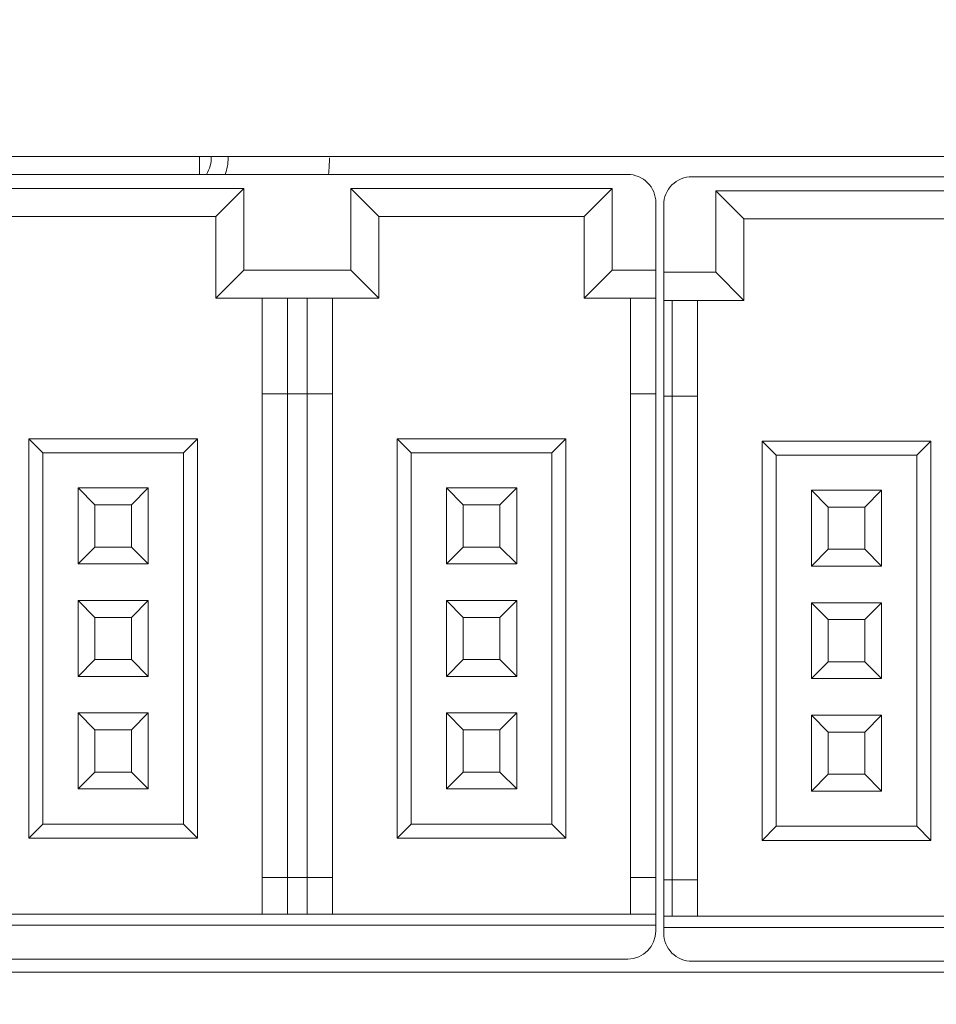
# Model space of a CAD drawing. Header units: millimetres. Extents: x -1114 to 1396, y -630 to 631.
# Tile 194 of 256: x -877 to -861, y 149 to 167. Entities that reach past the tile are written whole.
import ezdxf

# ---------------------------------------------------------------- set-up
doc = ezdxf.new("R2010")
doc.units = ezdxf.units.MM
doc.header["$MEASUREMENT"] = 0

msp = doc.modelspace()

# ---------------------------------------------------------------- linework, layer by layer
at = {"lineweight": 18}
for points, knots in [([(1038.9843, -629.7647), (1038.9843, -629.7647), (-1111.4882, -629.7647), (-1111.4882, -629.7647), (-1111.4882, -629.7647), (-1111.4882, -629.7647), (-1111.4882, 630.7883), (-1111.4882, 630.7883), (-1111.4882, 630.7883), (-1111.4882, 630.7883), (1038.9843, 630.7883), (1038.9843, 630.7883)], [0, 0, 0, 0, 0.3333333, 0.3333333, 0.3333333, 0.3333333, 0.6666667, 0.6666667, 0.6666667, 0.6666667, 1, 1, 1, 1]), ([(-866.0446, 163.2615), (-866.0446, 163.3941), (-866.0973, 163.5213), (-866.191, 163.615), (-866.191, 163.615), (-866.2848, 163.7088), (-866.412, 163.7615), (-866.5446, 163.7615)], [0, 0, 0, 0, 0.5, 0.5, 0.5, 0.5, 1, 1, 1, 1]), ([(-865.4046, 163.7217), (-865.5372, 163.7217), (-865.6644, 163.669), (-865.7581, 163.5753), (-865.7581, 163.5753), (-865.8519, 163.4815), (-865.9046, 163.3543), (-865.9046, 163.2217)], [0, 0, 0, 0, 0.5, 0.5, 0.5, 0.5, 1, 1, 1, 1]), ([(-865.9046, 150.2717), (-865.9046, 150.1391), (-865.8519, 150.0119), (-865.7581, 149.9182), (-865.7581, 149.9182), (-865.6644, 149.8244), (-865.5372, 149.7717), (-865.4046, 149.7717)], [0, 0, 0, 0, 0.5, 0.5, 0.5, 0.5, 1, 1, 1, 1])]:
    msp.add_open_spline(points, degree=3, knots=knots, dxfattribs=at)
for points in [[(-840.7781, 164.079), (-840.7781, 164.079), (-891.1781, 164.079), (-891.1781, 164.079)], [(-874.1587, 164.0791), (-874.1587, 164.0791), (-874.1587, 163.7615), (-874.1587, 163.7615)], [(-874.0365, 163.7615), (-873.976, 163.8561), (-873.9459, 163.9668), (-873.9502, 164.079)], [(-873.7032, 163.7615), (-873.6678, 163.8563), (-873.6498, 163.9568), (-873.6497, 164.058)], [(-873.6497, 164.058), (-873.6497, 164.065), (-873.6498, 164.0721), (-873.65, 164.0791)], [(-871.8664, 163.7613), (-871.8553, 163.8598), (-871.8498, 163.9588), (-871.8497, 164.058)], [(-891.5446, 163.7615), (-891.5446, 163.7615), (-866.5446, 163.7615), (-866.5446, 163.7615)], [(-865.4046, 163.7217), (-865.4046, 163.7217), (-852.9046, 163.7217), (-852.9046, 163.7217)], [(-878.0196, 163.5115), (-878.0196, 163.5115), (-873.3696, 163.5115), (-873.3696, 163.5115)], [(-873.3696, 163.5115), (-873.3696, 163.5115), (-873.8696, 163.0115), (-873.8696, 163.0115)], [(-873.3696, 163.5115), (-873.3696, 163.5115), (-873.3696, 162.0615), (-873.3696, 162.0615)], [(-871.4696, 163.5115), (-871.4696, 163.5115), (-870.9696, 163.0115), (-870.9696, 163.0115)], [(-871.4696, 162.0615), (-871.4696, 162.0615), (-871.4696, 163.5115), (-871.4696, 163.5115)], [(-871.4696, 163.5115), (-871.4696, 163.5115), (-866.8196, 163.5115), (-866.8196, 163.5115)], [(-866.8196, 163.5115), (-866.8196, 163.5115), (-867.3196, 163.0115), (-867.3196, 163.0115)], [(-866.8196, 163.5115), (-866.8196, 163.5115), (-866.8196, 162.0615), (-866.8196, 162.0615)], [(-864.9796, 163.4717), (-864.9796, 163.4717), (-864.4796, 162.9717), (-864.4796, 162.9717)], [(-864.9796, 163.4717), (-864.9796, 163.4717), (-864.9796, 162.0217), (-864.9796, 162.0217)], [(-860.3296, 163.4717), (-860.3296, 163.4717), (-864.9796, 163.4717), (-864.9796, 163.4717)], [(-866.0446, 163.2615), (-866.0446, 163.2615), (-866.0446, 162.0615), (-866.0446, 162.0615)], [(-865.9046, 162.0217), (-865.9046, 162.0217), (-865.9046, 163.2217), (-865.9046, 163.2217)], [(-877.5196, 163.0115), (-877.5196, 163.0115), (-873.8696, 163.0115), (-873.8696, 163.0115)], [(-873.8696, 163.0115), (-873.8696, 163.0115), (-873.8696, 161.5615), (-873.8696, 161.5615)], [(-870.9696, 163.0115), (-870.9696, 163.0115), (-867.3196, 163.0115), (-867.3196, 163.0115)], [(-870.9696, 161.5615), (-870.9696, 161.5615), (-870.9696, 163.0115), (-870.9696, 163.0115)], [(-867.3196, 163.0115), (-867.3196, 163.0115), (-867.3196, 161.5615), (-867.3196, 161.5615)], [(-864.4796, 161.5217), (-864.4796, 161.5217), (-864.4796, 162.9717), (-864.4796, 162.9717)], [(-864.4796, 162.9717), (-864.4796, 162.9717), (-860.8296, 162.9717), (-860.8296, 162.9717)], [(-873.3696, 162.0615), (-873.3696, 162.0615), (-873.8696, 161.5615), (-873.8696, 161.5615)], [(-873.3696, 162.0615), (-873.3696, 162.0615), (-871.4696, 162.0615), (-871.4696, 162.0615)], [(-871.4696, 162.0615), (-871.4696, 162.0615), (-870.9696, 161.5615), (-870.9696, 161.5615)], [(-866.8196, 162.0615), (-866.8196, 162.0615), (-867.3196, 161.5615), (-867.3196, 161.5615)], [(-866.0446, 162.0615), (-866.0446, 162.0615), (-866.8196, 162.0615), (-866.8196, 162.0615)], [(-866.0446, 162.0615), (-866.0446, 162.0615), (-866.0446, 161.5615), (-866.0446, 161.5615)], [(-865.9046, 161.5217), (-865.9046, 161.5217), (-865.9046, 162.0217), (-865.9046, 162.0217)], [(-864.9796, 162.0217), (-864.9796, 162.0217), (-865.9046, 162.0217), (-865.9046, 162.0217)], [(-864.9796, 162.0217), (-864.9796, 162.0217), (-864.4796, 161.5217), (-864.4796, 161.5217)], [(-873.8696, 161.5615), (-873.8696, 161.5615), (-870.9696, 161.5615), (-870.9696, 161.5615)], [(-873.0446, 161.5615), (-873.0446, 161.5615), (-873.0446, 159.8615), (-873.0446, 159.8615)], [(-872.5946, 159.8615), (-872.5946, 159.8615), (-872.5946, 161.5615), (-872.5946, 161.5615)], [(-872.2446, 161.5615), (-872.2446, 161.5615), (-872.2446, 159.8615), (-872.2446, 159.8615)], [(-871.7946, 159.8615), (-871.7946, 159.8615), (-871.7946, 161.5615), (-871.7946, 161.5615)], [(-867.3196, 161.5615), (-867.3196, 161.5615), (-866.0446, 161.5615), (-866.0446, 161.5615)], [(-866.4946, 161.5615), (-866.4946, 161.5615), (-866.4946, 159.8615), (-866.4946, 159.8615)], [(-866.0446, 161.5615), (-866.0446, 161.5615), (-866.0446, 159.8615), (-866.0446, 159.8615)], [(-865.9046, 159.8217), (-865.9046, 159.8217), (-865.9046, 161.5217), (-865.9046, 161.5217)], [(-865.9046, 161.5217), (-865.9046, 161.5217), (-864.4796, 161.5217), (-864.4796, 161.5217)], [(-865.7546, 159.8217), (-865.7546, 159.8217), (-865.7546, 161.5217), (-865.7546, 161.5217)], [(-865.3046, 159.8217), (-865.3046, 159.8217), (-865.3046, 161.5217), (-865.3046, 161.5217)], [(-873.0446, 159.8615), (-873.0446, 159.8615), (-873.0446, 151.2615), (-873.0446, 151.2615)], [(-873.0446, 159.8615), (-873.0446, 159.8615), (-872.5946, 159.8615), (-872.5946, 159.8615)], [(-872.5946, 151.2615), (-872.5946, 151.2615), (-872.5946, 159.8615), (-872.5946, 159.8615)], [(-872.5946, 159.8615), (-872.5946, 159.8615), (-872.2446, 159.8615), (-872.2446, 159.8615)], [(-872.2446, 159.8615), (-872.2446, 159.8615), (-872.2446, 151.2615), (-872.2446, 151.2615)], [(-872.2446, 159.8615), (-872.2446, 159.8615), (-871.7946, 159.8615), (-871.7946, 159.8615)], [(-871.7946, 151.2615), (-871.7946, 151.2615), (-871.7946, 159.8615), (-871.7946, 159.8615)], [(-866.4946, 159.8615), (-866.4946, 159.8615), (-866.4946, 151.2615), (-866.4946, 151.2615)], [(-866.4946, 159.8615), (-866.4946, 159.8615), (-866.0446, 159.8615), (-866.0446, 159.8615)], [(-866.0446, 159.8615), (-866.0446, 159.8615), (-866.0446, 151.2615), (-866.0446, 151.2615)], [(-865.9046, 151.2217), (-865.9046, 151.2217), (-865.9046, 159.8217), (-865.9046, 159.8217)], [(-865.9046, 159.8217), (-865.9046, 159.8217), (-865.7546, 159.8217), (-865.7546, 159.8217)], [(-865.7546, 151.2217), (-865.7546, 151.2217), (-865.7546, 159.8217), (-865.7546, 159.8217)], [(-865.7546, 159.8217), (-865.7546, 159.8217), (-865.3046, 159.8217), (-865.3046, 159.8217)], [(-865.3046, 151.2217), (-865.3046, 151.2217), (-865.3046, 159.8217), (-865.3046, 159.8217)], [(-874.1946, 159.0615), (-874.1946, 159.0615), (-877.1946, 159.0615), (-877.1946, 159.0615)], [(-877.1946, 159.0615), (-877.1946, 159.0615), (-876.9446, 158.8115), (-876.9446, 158.8115)], [(-877.1946, 159.0615), (-877.1946, 159.0615), (-877.1946, 151.9615), (-877.1946, 151.9615)], [(-874.1946, 159.0615), (-874.1946, 159.0615), (-874.4446, 158.8115), (-874.4446, 158.8115)], [(-874.1946, 151.9615), (-874.1946, 151.9615), (-874.1946, 159.0615), (-874.1946, 159.0615)], [(-870.6446, 159.0615), (-870.6446, 159.0615), (-870.6446, 151.9615), (-870.6446, 151.9615)], [(-867.6446, 159.0615), (-867.6446, 159.0615), (-870.6446, 159.0615), (-870.6446, 159.0615)], [(-870.6446, 159.0615), (-870.6446, 159.0615), (-870.3946, 158.8115), (-870.3946, 158.8115)], [(-867.6446, 159.0615), (-867.6446, 159.0615), (-867.8946, 158.8115), (-867.8946, 158.8115)], [(-867.6446, 151.9615), (-867.6446, 151.9615), (-867.6446, 159.0615), (-867.6446, 159.0615)], [(-864.1546, 159.0217), (-864.1546, 159.0217), (-864.1546, 151.9217), (-864.1546, 151.9217)], [(-861.1546, 159.0217), (-861.1546, 159.0217), (-864.1546, 159.0217), (-864.1546, 159.0217)], [(-864.1546, 159.0217), (-864.1546, 159.0217), (-863.9046, 158.7717), (-863.9046, 158.7717)], [(-861.1546, 159.0217), (-861.1546, 159.0217), (-861.4046, 158.7717), (-861.4046, 158.7717)], [(-861.1546, 151.9217), (-861.1546, 151.9217), (-861.1546, 159.0217), (-861.1546, 159.0217)], [(-876.9446, 158.8115), (-876.9446, 158.8115), (-874.4446, 158.8115), (-874.4446, 158.8115)], [(-876.9446, 152.2115), (-876.9446, 152.2115), (-876.9446, 158.8115), (-876.9446, 158.8115)], [(-874.4446, 158.8115), (-874.4446, 158.8115), (-874.4446, 152.2115), (-874.4446, 152.2115)], [(-870.3946, 158.8115), (-870.3946, 158.8115), (-867.8946, 158.8115), (-867.8946, 158.8115)], [(-870.3946, 152.2115), (-870.3946, 152.2115), (-870.3946, 158.8115), (-870.3946, 158.8115)], [(-867.8946, 158.8115), (-867.8946, 158.8115), (-867.8946, 152.2115), (-867.8946, 152.2115)], [(-863.9046, 158.7717), (-863.9046, 158.7717), (-861.4046, 158.7717), (-861.4046, 158.7717)], [(-863.9046, 152.1717), (-863.9046, 152.1717), (-863.9046, 158.7717), (-863.9046, 158.7717)], [(-861.4046, 158.7717), (-861.4046, 158.7717), (-861.4046, 152.1717), (-861.4046, 152.1717)], [(-876.0196, 157.8865), (-876.0196, 157.8865), (-876.3196, 158.1865), (-876.3196, 158.1865)], [(-876.3196, 158.1865), (-876.3196, 158.1865), (-876.3196, 156.8365), (-876.3196, 156.8365)], [(-875.0696, 158.1865), (-875.0696, 158.1865), (-876.3196, 158.1865), (-876.3196, 158.1865)], [(-875.3696, 157.8865), (-875.3696, 157.8865), (-875.0696, 158.1865), (-875.0696, 158.1865)], [(-875.0696, 156.8365), (-875.0696, 156.8365), (-875.0696, 158.1865), (-875.0696, 158.1865)], [(-869.4696, 157.8865), (-869.4696, 157.8865), (-869.7696, 158.1865), (-869.7696, 158.1865)], [(-869.7696, 158.1865), (-869.7696, 158.1865), (-869.7696, 156.8365), (-869.7696, 156.8365)], [(-868.5196, 158.1865), (-868.5196, 158.1865), (-869.7696, 158.1865), (-869.7696, 158.1865)], [(-868.8196, 157.8865), (-868.8196, 157.8865), (-868.5196, 158.1865), (-868.5196, 158.1865)], [(-868.5196, 156.8365), (-868.5196, 156.8365), (-868.5196, 158.1865), (-868.5196, 158.1865)], [(-862.0296, 158.1467), (-862.0296, 158.1467), (-863.2796, 158.1467), (-863.2796, 158.1467)], [(-863.2796, 158.1467), (-863.2796, 158.1467), (-863.2796, 156.7967), (-863.2796, 156.7967)], [(-862.9796, 157.8467), (-862.9796, 157.8467), (-863.2796, 158.1467), (-863.2796, 158.1467)], [(-862.3296, 157.8467), (-862.3296, 157.8467), (-862.0296, 158.1467), (-862.0296, 158.1467)], [(-862.0296, 156.7967), (-862.0296, 156.7967), (-862.0296, 158.1467), (-862.0296, 158.1467)], [(-876.0196, 157.1365), (-876.0196, 157.1365), (-876.0196, 157.8865), (-876.0196, 157.8865)], [(-876.0196, 157.8865), (-876.0196, 157.8865), (-875.3696, 157.8865), (-875.3696, 157.8865)], [(-875.3696, 157.8865), (-875.3696, 157.8865), (-875.3696, 157.1365), (-875.3696, 157.1365)], [(-869.4696, 157.1365), (-869.4696, 157.1365), (-869.4696, 157.8865), (-869.4696, 157.8865)], [(-869.4696, 157.8865), (-869.4696, 157.8865), (-868.8196, 157.8865), (-868.8196, 157.8865)], [(-868.8196, 157.8865), (-868.8196, 157.8865), (-868.8196, 157.1365), (-868.8196, 157.1365)], [(-862.9796, 157.8467), (-862.9796, 157.8467), (-862.3296, 157.8467), (-862.3296, 157.8467)], [(-862.9796, 157.0967), (-862.9796, 157.0967), (-862.9796, 157.8467), (-862.9796, 157.8467)], [(-862.3296, 157.8467), (-862.3296, 157.8467), (-862.3296, 157.0967), (-862.3296, 157.0967)], [(-876.3196, 156.8365), (-876.3196, 156.8365), (-876.0196, 157.1365), (-876.0196, 157.1365)], [(-875.3696, 157.1365), (-875.3696, 157.1365), (-876.0196, 157.1365), (-876.0196, 157.1365)], [(-875.3696, 157.1365), (-875.3696, 157.1365), (-875.0696, 156.8365), (-875.0696, 156.8365)], [(-869.7696, 156.8365), (-869.7696, 156.8365), (-869.4696, 157.1365), (-869.4696, 157.1365)], [(-868.8196, 157.1365), (-868.8196, 157.1365), (-869.4696, 157.1365), (-869.4696, 157.1365)], [(-868.8196, 157.1365), (-868.8196, 157.1365), (-868.5196, 156.8365), (-868.5196, 156.8365)], [(-863.2796, 156.7967), (-863.2796, 156.7967), (-862.9796, 157.0967), (-862.9796, 157.0967)], [(-862.3296, 157.0967), (-862.3296, 157.0967), (-862.9796, 157.0967), (-862.9796, 157.0967)], [(-862.3296, 157.0967), (-862.3296, 157.0967), (-862.0296, 156.7967), (-862.0296, 156.7967)], [(-876.3196, 156.8365), (-876.3196, 156.8365), (-875.0696, 156.8365), (-875.0696, 156.8365)], [(-869.7696, 156.8365), (-869.7696, 156.8365), (-868.5196, 156.8365), (-868.5196, 156.8365)], [(-863.2796, 156.7967), (-863.2796, 156.7967), (-862.0296, 156.7967), (-862.0296, 156.7967)], [(-876.3196, 156.1865), (-876.3196, 156.1865), (-876.3196, 154.8365), (-876.3196, 154.8365)], [(-875.0696, 156.1865), (-875.0696, 156.1865), (-876.3196, 156.1865), (-876.3196, 156.1865)], [(-876.0196, 155.8865), (-876.0196, 155.8865), (-876.3196, 156.1865), (-876.3196, 156.1865)], [(-875.3696, 155.8865), (-875.3696, 155.8865), (-875.0696, 156.1865), (-875.0696, 156.1865)], [(-875.0696, 154.8365), (-875.0696, 154.8365), (-875.0696, 156.1865), (-875.0696, 156.1865)], [(-868.5196, 156.1865), (-868.5196, 156.1865), (-869.7696, 156.1865), (-869.7696, 156.1865)], [(-869.4696, 155.8865), (-869.4696, 155.8865), (-869.7696, 156.1865), (-869.7696, 156.1865)], [(-869.7696, 156.1865), (-869.7696, 156.1865), (-869.7696, 154.8365), (-869.7696, 154.8365)], [(-868.8196, 155.8865), (-868.8196, 155.8865), (-868.5196, 156.1865), (-868.5196, 156.1865)], [(-868.5196, 154.8365), (-868.5196, 154.8365), (-868.5196, 156.1865), (-868.5196, 156.1865)], [(-863.2796, 156.1467), (-863.2796, 156.1467), (-863.2796, 154.7967), (-863.2796, 154.7967)], [(-862.0296, 156.1467), (-862.0296, 156.1467), (-863.2796, 156.1467), (-863.2796, 156.1467)], [(-862.9796, 155.8467), (-862.9796, 155.8467), (-863.2796, 156.1467), (-863.2796, 156.1467)], [(-862.3296, 155.8467), (-862.3296, 155.8467), (-862.0296, 156.1467), (-862.0296, 156.1467)], [(-862.0296, 154.7967), (-862.0296, 154.7967), (-862.0296, 156.1467), (-862.0296, 156.1467)], [(-876.0196, 155.1365), (-876.0196, 155.1365), (-876.0196, 155.8865), (-876.0196, 155.8865)], [(-876.0196, 155.8865), (-876.0196, 155.8865), (-875.3696, 155.8865), (-875.3696, 155.8865)], [(-875.3696, 155.8865), (-875.3696, 155.8865), (-875.3696, 155.1365), (-875.3696, 155.1365)], [(-869.4696, 155.8865), (-869.4696, 155.8865), (-868.8196, 155.8865), (-868.8196, 155.8865)], [(-869.4696, 155.1365), (-869.4696, 155.1365), (-869.4696, 155.8865), (-869.4696, 155.8865)], [(-868.8196, 155.8865), (-868.8196, 155.8865), (-868.8196, 155.1365), (-868.8196, 155.1365)], [(-862.9796, 155.0967), (-862.9796, 155.0967), (-862.9796, 155.8467), (-862.9796, 155.8467)], [(-862.9796, 155.8467), (-862.9796, 155.8467), (-862.3296, 155.8467), (-862.3296, 155.8467)], [(-862.3296, 155.8467), (-862.3296, 155.8467), (-862.3296, 155.0967), (-862.3296, 155.0967)], [(-876.3196, 154.8365), (-876.3196, 154.8365), (-876.0196, 155.1365), (-876.0196, 155.1365)], [(-875.3696, 155.1365), (-875.3696, 155.1365), (-876.0196, 155.1365), (-876.0196, 155.1365)], [(-875.3696, 155.1365), (-875.3696, 155.1365), (-875.0696, 154.8365), (-875.0696, 154.8365)], [(-869.7696, 154.8365), (-869.7696, 154.8365), (-869.4696, 155.1365), (-869.4696, 155.1365)], [(-868.8196, 155.1365), (-868.8196, 155.1365), (-869.4696, 155.1365), (-869.4696, 155.1365)], [(-868.8196, 155.1365), (-868.8196, 155.1365), (-868.5196, 154.8365), (-868.5196, 154.8365)], [(-863.2796, 154.7967), (-863.2796, 154.7967), (-862.9796, 155.0967), (-862.9796, 155.0967)], [(-862.3296, 155.0967), (-862.3296, 155.0967), (-862.9796, 155.0967), (-862.9796, 155.0967)], [(-862.3296, 155.0967), (-862.3296, 155.0967), (-862.0296, 154.7967), (-862.0296, 154.7967)], [(-876.3196, 154.8365), (-876.3196, 154.8365), (-875.0696, 154.8365), (-875.0696, 154.8365)], [(-869.7696, 154.8365), (-869.7696, 154.8365), (-868.5196, 154.8365), (-868.5196, 154.8365)], [(-863.2796, 154.7967), (-863.2796, 154.7967), (-862.0296, 154.7967), (-862.0296, 154.7967)], [(-875.0696, 154.1865), (-875.0696, 154.1865), (-876.3196, 154.1865), (-876.3196, 154.1865)], [(-876.3196, 154.1865), (-876.3196, 154.1865), (-876.3196, 152.8365), (-876.3196, 152.8365)], [(-876.0196, 153.8865), (-876.0196, 153.8865), (-876.3196, 154.1865), (-876.3196, 154.1865)], [(-875.3696, 153.8865), (-875.3696, 153.8865), (-875.0696, 154.1865), (-875.0696, 154.1865)], [(-875.0696, 152.8365), (-875.0696, 152.8365), (-875.0696, 154.1865), (-875.0696, 154.1865)], [(-869.7696, 154.1865), (-869.7696, 154.1865), (-869.7696, 152.8365), (-869.7696, 152.8365)], [(-869.4696, 153.8865), (-869.4696, 153.8865), (-869.7696, 154.1865), (-869.7696, 154.1865)], [(-868.5196, 154.1865), (-868.5196, 154.1865), (-869.7696, 154.1865), (-869.7696, 154.1865)], [(-868.8196, 153.8865), (-868.8196, 153.8865), (-868.5196, 154.1865), (-868.5196, 154.1865)], [(-868.5196, 152.8365), (-868.5196, 152.8365), (-868.5196, 154.1865), (-868.5196, 154.1865)], [(-863.2796, 154.1467), (-863.2796, 154.1467), (-863.2796, 152.7967), (-863.2796, 152.7967)], [(-862.0296, 154.1467), (-862.0296, 154.1467), (-863.2796, 154.1467), (-863.2796, 154.1467)], [(-862.9796, 153.8467), (-862.9796, 153.8467), (-863.2796, 154.1467), (-863.2796, 154.1467)], [(-862.3296, 153.8467), (-862.3296, 153.8467), (-862.0296, 154.1467), (-862.0296, 154.1467)], [(-862.0296, 152.7967), (-862.0296, 152.7967), (-862.0296, 154.1467), (-862.0296, 154.1467)], [(-876.0196, 153.8865), (-876.0196, 153.8865), (-875.3696, 153.8865), (-875.3696, 153.8865)], [(-876.0196, 153.1365), (-876.0196, 153.1365), (-876.0196, 153.8865), (-876.0196, 153.8865)], [(-875.3696, 153.8865), (-875.3696, 153.8865), (-875.3696, 153.1365), (-875.3696, 153.1365)], [(-869.4696, 153.1365), (-869.4696, 153.1365), (-869.4696, 153.8865), (-869.4696, 153.8865)], [(-869.4696, 153.8865), (-869.4696, 153.8865), (-868.8196, 153.8865), (-868.8196, 153.8865)], [(-868.8196, 153.8865), (-868.8196, 153.8865), (-868.8196, 153.1365), (-868.8196, 153.1365)], [(-862.9796, 153.0967), (-862.9796, 153.0967), (-862.9796, 153.8467), (-862.9796, 153.8467)], [(-862.9796, 153.8467), (-862.9796, 153.8467), (-862.3296, 153.8467), (-862.3296, 153.8467)], [(-862.3296, 153.8467), (-862.3296, 153.8467), (-862.3296, 153.0967), (-862.3296, 153.0967)], [(-876.3196, 152.8365), (-876.3196, 152.8365), (-876.0196, 153.1365), (-876.0196, 153.1365)], [(-875.3696, 153.1365), (-875.3696, 153.1365), (-876.0196, 153.1365), (-876.0196, 153.1365)], [(-875.3696, 153.1365), (-875.3696, 153.1365), (-875.0696, 152.8365), (-875.0696, 152.8365)], [(-869.7696, 152.8365), (-869.7696, 152.8365), (-869.4696, 153.1365), (-869.4696, 153.1365)], [(-868.8196, 153.1365), (-868.8196, 153.1365), (-869.4696, 153.1365), (-869.4696, 153.1365)], [(-868.8196, 153.1365), (-868.8196, 153.1365), (-868.5196, 152.8365), (-868.5196, 152.8365)], [(-863.2796, 152.7967), (-863.2796, 152.7967), (-862.9796, 153.0967), (-862.9796, 153.0967)], [(-862.3296, 153.0967), (-862.3296, 153.0967), (-862.9796, 153.0967), (-862.9796, 153.0967)], [(-862.3296, 153.0967), (-862.3296, 153.0967), (-862.0296, 152.7967), (-862.0296, 152.7967)], [(-876.3196, 152.8365), (-876.3196, 152.8365), (-875.0696, 152.8365), (-875.0696, 152.8365)], [(-869.7696, 152.8365), (-869.7696, 152.8365), (-868.5196, 152.8365), (-868.5196, 152.8365)], [(-863.2796, 152.7967), (-863.2796, 152.7967), (-862.0296, 152.7967), (-862.0296, 152.7967)], [(-877.1946, 151.9615), (-877.1946, 151.9615), (-876.9446, 152.2115), (-876.9446, 152.2115)], [(-874.4446, 152.2115), (-874.4446, 152.2115), (-876.9446, 152.2115), (-876.9446, 152.2115)], [(-874.4446, 152.2115), (-874.4446, 152.2115), (-874.1946, 151.9615), (-874.1946, 151.9615)], [(-870.6446, 151.9615), (-870.6446, 151.9615), (-870.3946, 152.2115), (-870.3946, 152.2115)], [(-867.8946, 152.2115), (-867.8946, 152.2115), (-870.3946, 152.2115), (-870.3946, 152.2115)], [(-867.8946, 152.2115), (-867.8946, 152.2115), (-867.6446, 151.9615), (-867.6446, 151.9615)], [(-864.1546, 151.9217), (-864.1546, 151.9217), (-863.9046, 152.1717), (-863.9046, 152.1717)], [(-861.4046, 152.1717), (-861.4046, 152.1717), (-863.9046, 152.1717), (-863.9046, 152.1717)], [(-861.4046, 152.1717), (-861.4046, 152.1717), (-861.1546, 151.9217), (-861.1546, 151.9217)], [(-877.1946, 151.9615), (-877.1946, 151.9615), (-874.1946, 151.9615), (-874.1946, 151.9615)], [(-870.6446, 151.9615), (-870.6446, 151.9615), (-867.6446, 151.9615), (-867.6446, 151.9615)], [(-864.1546, 151.9217), (-864.1546, 151.9217), (-861.1546, 151.9217), (-861.1546, 151.9217)], [(-872.5946, 151.2615), (-872.5946, 151.2615), (-873.0446, 151.2615), (-873.0446, 151.2615)], [(-873.0446, 151.2615), (-873.0446, 151.2615), (-873.0446, 150.6115), (-873.0446, 150.6115)], [(-872.2446, 151.2615), (-872.2446, 151.2615), (-872.5946, 151.2615), (-872.5946, 151.2615)], [(-872.5946, 151.2615), (-872.5946, 151.2615), (-872.5946, 150.6115), (-872.5946, 150.6115)], [(-871.7946, 151.2615), (-871.7946, 151.2615), (-872.2446, 151.2615), (-872.2446, 151.2615)], [(-872.2446, 151.2615), (-872.2446, 151.2615), (-872.2446, 150.6115), (-872.2446, 150.6115)], [(-871.7946, 150.6115), (-871.7946, 150.6115), (-871.7946, 151.2615), (-871.7946, 151.2615)], [(-866.0446, 151.2615), (-866.0446, 151.2615), (-866.4946, 151.2615), (-866.4946, 151.2615)], [(-866.4946, 151.2615), (-866.4946, 151.2615), (-866.4946, 150.6115), (-866.4946, 150.6115)], [(-866.0446, 151.2615), (-866.0446, 151.2615), (-866.0446, 150.6115), (-866.0446, 150.6115)], [(-865.9046, 150.5717), (-865.9046, 150.5717), (-865.9046, 151.2217), (-865.9046, 151.2217)], [(-865.7546, 151.2217), (-865.7546, 151.2217), (-865.9046, 151.2217), (-865.9046, 151.2217)], [(-865.3046, 151.2217), (-865.3046, 151.2217), (-865.7546, 151.2217), (-865.7546, 151.2217)], [(-865.7546, 150.5717), (-865.7546, 150.5717), (-865.7546, 151.2217), (-865.7546, 151.2217)], [(-865.3046, 150.5717), (-865.3046, 150.5717), (-865.3046, 151.2217), (-865.3046, 151.2217)], [(-866.0446, 150.6115), (-866.0446, 150.6115), (-892.0446, 150.6115), (-892.0446, 150.6115)], [(-866.0446, 150.4115), (-866.0446, 150.4115), (-866.0446, 150.6115), (-866.0446, 150.6115)], [(-852.9046, 150.5717), (-852.9046, 150.5717), (-865.9046, 150.5717), (-865.9046, 150.5717)], [(-865.9046, 150.3717), (-865.9046, 150.3717), (-865.9046, 150.5717), (-865.9046, 150.5717)], [(-866.0446, 150.4115), (-866.0446, 150.4115), (-892.0446, 150.4115), (-892.0446, 150.4115)], [(-866.0446, 150.3115), (-866.0446, 150.3115), (-866.0446, 150.4115), (-866.0446, 150.4115)], [(-866.5446, 149.8115), (-866.2684, 149.8115), (-866.0446, 150.0353), (-866.0446, 150.3115)], [(-865.9046, 150.2717), (-865.9046, 150.2717), (-865.9046, 150.3717), (-865.9046, 150.3717)], [(-865.9046, 150.3717), (-865.9046, 150.3717), (-852.9046, 150.3717), (-852.9046, 150.3717)], [(-866.5446, 149.8115), (-866.5446, 149.8115), (-891.5446, 149.8115), (-891.5446, 149.8115)], [(-852.9046, 149.7717), (-852.9046, 149.7717), (-865.4046, 149.7717), (-865.4046, 149.7717)], [(-840.7781, 149.579), (-840.7781, 149.579), (-891.1781, 149.579), (-891.1781, 149.579)]]:
    msp.add_open_spline(points, degree=3, dxfattribs=at)

doc.saveas('drawing.dxf')
